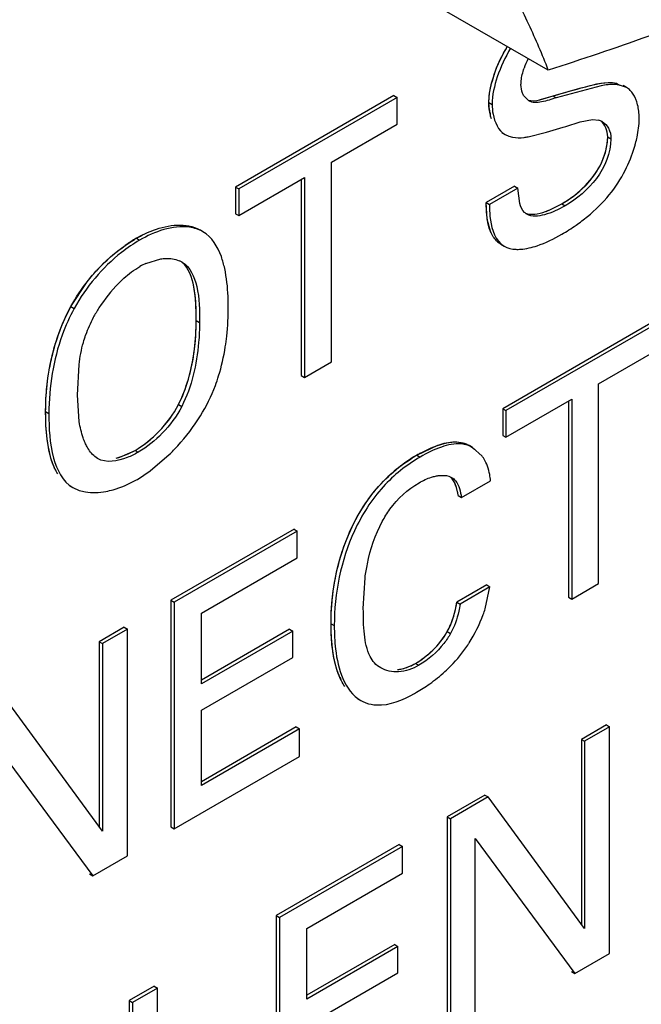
# Model space of a CAD drawing. Header units: inches. Extents: x 0 to 34, y 0 to 22.
# Tile 12 of 117: x 2.622 to 2.7177, y 15.4171 to 15.5685. Entities that reach past the tile are written whole.
import ezdxf

# ---------------------------------------------------------------- set-up
doc = ezdxf.new("R2010")
doc.units = ezdxf.units.IN
doc.header["$LTSCALE"] = 1.87
doc.header["$MEASUREMENT"] = 0
doc.layers.get('0').update_dxf_attribs({"linetype": 'CONTINUOUS'})

msp = doc.modelspace()

# ---------------------------------------------------------------- linework, layer by layer
at = {"color": 7, "linetype": 'CONTINUOUS'}
for p, q in [((2.7033420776, 15.5607395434), (2.6753999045, 15.5768730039)), ((2.7114541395, 15.5583382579), (2.7045724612, 15.5564933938)), ((2.7138156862, 15.5587325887), (2.7143167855, 15.5584432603)), ((2.7153855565, 15.5580613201), (2.7143167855, 15.5584432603)), ((2.7153845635, 15.5580596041), (2.7148834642, 15.5583489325)), ((2.6795907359, 15.5568340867), (2.6552161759, 15.5427605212)), ((2.6800918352, 15.5565447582), (2.6557172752, 15.5424711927)), ((2.6795907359, 15.5568340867), (2.6800918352, 15.5565447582)), ((2.6800918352, 15.5524363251), (2.6800918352, 15.5565447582)), ((2.6942023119, 15.5557576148), (2.6947034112, 15.5554682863)), ((2.7003359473, 15.5560008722), (2.699545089, 15.5568302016)), ((2.7019425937, 15.5561571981), (2.7040713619, 15.5567827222)), ((2.7040713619, 15.5567827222), (2.7045724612, 15.5564933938)), ((2.7060347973, 15.5520669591), (2.7082188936, 15.5527806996)), ((2.7082188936, 15.5527806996), (2.7101620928, 15.553167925)), ((2.7101620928, 15.553167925), (2.7111121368, 15.5530508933)), ((2.6699733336, 15.5465940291), (2.6800918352, 15.5524363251)), ((2.7002421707, 15.5504814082), (2.7030539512, 15.5512035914)), ((2.7030539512, 15.5512035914), (2.7056495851, 15.5519543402)), ((2.7056495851, 15.5519543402), (2.7060347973, 15.5520669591)), ((2.696183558, 15.5511369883), (2.6966846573, 15.5508476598)), ((2.6966846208, 15.5508476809), (2.6972834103, 15.5505762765)), ((2.6972834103, 15.5505762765), (2.6978392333, 15.5504239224)), ((2.7124770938, 15.5504731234), (2.7129781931, 15.550183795)), ((2.6699733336, 15.5158527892), (2.6699733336, 15.5465940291)), ((2.6557172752, 15.5383627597), (2.6658347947, 15.5442044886)), ((2.6653336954, 15.5439151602), (2.6653336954, 15.5137525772)), ((2.6658347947, 15.5442044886), (2.6658347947, 15.5134632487)), ((2.6552161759, 15.5427605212), (2.6552161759, 15.5386520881)), ((2.6552161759, 15.5427605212), (2.6557172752, 15.5424711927)), ((2.6557172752, 15.5424711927), (2.6557172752, 15.5383627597)), ((2.6981346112, 15.5428791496), (2.6937849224, 15.5403676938)), ((2.6986357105, 15.5425898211), (2.6942860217, 15.5400783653)), ((2.6981346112, 15.5428791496), (2.6986357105, 15.5425898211)), ((2.6989521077, 15.5402477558), (2.6986357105, 15.5425898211)), ((2.6937849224, 15.5403676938), (2.6942860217, 15.5400783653)), ((2.6939462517, 15.5378176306), (2.6937849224, 15.5403676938)), ((2.7035871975, 15.5392531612), (2.7054089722, 15.5401687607)), ((2.7054089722, 15.5401687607), (2.7059100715, 15.5398794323)), ((2.6552161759, 15.5386520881), (2.6557172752, 15.5383627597)), ((2.6945062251, 15.5357731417), (2.6939462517, 15.5378176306)), ((2.6502067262, 15.53588845), (2.6497056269, 15.5361777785)), ((2.6399613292, 15.534871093), (2.6404624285, 15.5345817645)), ((2.6955399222, 15.5343264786), (2.6960410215, 15.5340371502)), ((2.6960410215, 15.5340371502), (2.6965606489, 15.5336664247)), ((2.6960566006, 15.5339506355), (2.6965576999, 15.5336613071)), ((2.6414126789, 15.5310193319), (2.6436972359, 15.5317028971)), ((2.6298870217, 15.5243709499), (2.630388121, 15.5240816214)), ((2.7207011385, 15.5227419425), (2.6963265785, 15.5086683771)), ((2.7212022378, 15.5224526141), (2.6968276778, 15.5083790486)), ((2.6491635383, 15.522223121), (2.6496646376, 15.5219337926)), ((2.7110847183, 15.512502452), (2.7212022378, 15.518344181)), ((2.6308909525, 15.5107618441), (2.6311366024, 15.5154678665)), ((2.6658347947, 15.5134632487), (2.6699733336, 15.5158527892)), ((2.6653336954, 15.5137525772), (2.6658347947, 15.5134632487)), ((2.7110847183, 15.4817600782), (2.7110847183, 15.512502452)), ((2.6311725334, 15.5066753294), (2.6308909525, 15.5107618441)), ((2.6464451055, 15.5093136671), (2.6469462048, 15.5090243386)), ((2.6968276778, 15.5042706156), (2.7069461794, 15.5101129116)), ((2.7064450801, 15.5098235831), (2.7064450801, 15.4796598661)), ((2.7069461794, 15.5101129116), (2.7069461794, 15.4793705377)), ((2.6259979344, 15.5082273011), (2.6264990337, 15.5079379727)), ((2.6963265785, 15.5086683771), (2.6968276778, 15.5083790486)), ((2.6963265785, 15.5086683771), (2.6963265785, 15.504559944)), ((2.6968276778, 15.5083790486), (2.6968276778, 15.5042706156)), ((2.6963265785, 15.504559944), (2.6968276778, 15.5042706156)), ((2.6831203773, 15.5015195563), (2.6863616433, 15.503051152)), ((2.6916995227, 15.502705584), (2.6911984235, 15.5029949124)), ((2.6339759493, 15.5010087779), (2.6335671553, 15.5012994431)), ((2.6370364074, 15.5011094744), (2.6384618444, 15.5016090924)), ((2.6397550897, 15.5022610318), (2.640256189, 15.5019717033)), ((2.6420847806, 15.4990901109), (2.6450165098, 15.5016014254)), ((2.6831203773, 15.5015195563), (2.6836214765, 15.5012302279)), ((2.6931538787, 15.5013811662), (2.6916995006, 15.5027055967)), ((2.6401314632, 15.497802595), (2.6420847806, 15.4990901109)), ((2.6880283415, 15.498279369), (2.6884666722, 15.4980858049)), ((2.6296740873, 15.4968396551), (2.6301751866, 15.4965503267)), ((2.6899746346, 15.4950089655), (2.6944490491, 15.4975924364)), ((2.630175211, 15.4965503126), (2.631176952, 15.4961044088)), ((2.6894735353, 15.4952982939), (2.6899746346, 15.4950089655)), ((2.6642209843, 15.4901310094), (2.6452842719, 15.479197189)), ((2.6647220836, 15.489841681), (2.6457853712, 15.4789078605)), ((2.6642209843, 15.4901310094), (2.6647220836, 15.489841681)), ((2.6647220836, 15.4857332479), (2.6647220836, 15.489841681)), ((2.6499622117, 15.4772110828), (2.6647220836, 15.4857332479)), ((2.6748788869, 15.4779319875), (2.6751516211, 15.4826717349)), ((2.6938615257, 15.4815636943), (2.6892633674, 15.4789087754)), ((2.6938615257, 15.4815636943), (2.694362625, 15.4812743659)), ((2.7069461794, 15.4793705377), (2.7110847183, 15.4817600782)), ((2.694362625, 15.4812743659), (2.6897644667, 15.4786194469)), ((2.6936379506, 15.477881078), (2.694362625, 15.4812743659)), ((2.6452842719, 15.479197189), (2.6457853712, 15.4789078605)), ((2.6452842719, 15.479197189), (2.6452842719, 15.444346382)), ((2.6457853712, 15.4789078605), (2.6457853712, 15.4440570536)), ((2.6892633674, 15.4789087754), (2.6897644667, 15.4786194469)), ((2.7064450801, 15.4796598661), (2.7069461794, 15.4793705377)), ((2.6499622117, 15.466357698), (2.6499622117, 15.4772110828)), ((2.6699092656, 15.4755970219), (2.6704103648, 15.4753076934)), ((2.6381012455, 15.4750497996), (2.6342553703, 15.4728292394)), ((2.6386023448, 15.4747604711), (2.6347564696, 15.472539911)), ((2.6381012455, 15.4750497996), (2.6386023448, 15.4747604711)), ((2.6386023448, 15.4399096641), (2.6386023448, 15.4747604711)), ((2.6635119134, 15.4747597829), (2.6499622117, 15.4669363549)), ((2.6640130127, 15.4744704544), (2.6499622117, 15.466357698)), ((2.6635119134, 15.4747597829), (2.6640130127, 15.4744704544)), ((2.6640130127, 15.4704175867), (2.6640130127, 15.4744704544)), ((2.6878000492, 15.4743874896), (2.6883011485, 15.4740981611)), ((2.6342553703, 15.4728292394), (2.6347564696, 15.472539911)), ((2.6342553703, 15.4728292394), (2.6342553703, 15.4443978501)), ((2.6347564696, 15.472539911), (2.6347564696, 15.4437139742)), ((2.6499622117, 15.4623048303), (2.6640130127, 15.4704175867)), ((2.6829092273, 15.469492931), (2.6834103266, 15.4692036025)), ((2.6347564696, 15.4437139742), (2.6199141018, 15.4639701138)), ((2.6740032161, 15.4640825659), (2.6745043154, 15.4637932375)), ((2.6499622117, 15.4507109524), (2.6499622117, 15.4623048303)), ((2.6645568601, 15.4597163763), (2.6499622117, 15.4512896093)), ((2.6650579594, 15.4594270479), (2.6499622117, 15.4507109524)), ((2.6645568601, 15.4597163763), (2.6650579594, 15.4594270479)), ((2.6650579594, 15.4551848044), (2.6650579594, 15.4594270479)), ((2.7122708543, 15.4600342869), (2.7084249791, 15.4578137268)), ((2.7127719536, 15.4597449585), (2.7089260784, 15.4575243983)), ((2.7122708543, 15.4600342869), (2.7127719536, 15.4597449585)), ((2.7127719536, 15.4248952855), (2.7127719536, 15.4597449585)), ((2.6179096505, 15.4575522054), (2.6332509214, 15.4368198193)), ((2.7084249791, 15.4578137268), (2.7089260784, 15.4575243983)), ((2.7084249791, 15.4578137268), (2.7084249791, 15.4293933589)), ((2.7089260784, 15.4575243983), (2.7089260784, 15.4287098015)), ((2.6457853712, 15.4440570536), (2.6650579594, 15.4551848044)), ((2.6935835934, 15.4492444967), (2.6877715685, 15.4458887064)), ((2.6940846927, 15.4489551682), (2.6882726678, 15.4455993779)), ((2.6935835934, 15.4492444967), (2.6940846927, 15.4489551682)), ((2.7089260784, 15.4287098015), (2.6940846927, 15.4489551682)), ((2.6877715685, 15.4458887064), (2.6882726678, 15.4455993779)), ((2.6877715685, 15.4458887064), (2.6877715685, 15.4110390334)), ((2.6882726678, 15.4455993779), (2.6882726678, 15.4107497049)), ((2.6452842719, 15.444346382), (2.6457853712, 15.4440570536)), ((2.6920802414, 15.4425485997), (2.7074205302, 15.4218054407)), ((2.6920802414, 15.4129481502), (2.6920802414, 15.4425485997)), ((2.6804156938, 15.4416415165), (2.6614789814, 15.4307076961)), ((2.6809167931, 15.441352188), (2.6619800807, 15.4304183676)), ((2.6804156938, 15.4416415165), (2.6809167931, 15.441352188)), ((2.6809167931, 15.4372550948), (2.6809167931, 15.441352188)), ((2.6332509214, 15.4368198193), (2.6386023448, 15.4399096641)), ((2.6327498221, 15.4371091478), (2.6332509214, 15.4368198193)), ((2.6661608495, 15.4287351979), (2.6809167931, 15.4372550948)), ((2.6614789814, 15.4307076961), (2.6619800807, 15.4304183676)), ((2.6614789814, 15.4307076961), (2.6614789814, 15.3958580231)), ((2.6619800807, 15.4304183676), (2.6619800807, 15.3955686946)), ((2.6661608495, 15.4178716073), (2.6661608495, 15.4287351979)), ((2.6797056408, 15.4262708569), (2.6661608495, 15.4184502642)), ((2.68020674, 15.4259815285), (2.6661608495, 15.4178716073)), ((2.6797056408, 15.4262708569), (2.68020674, 15.4259815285)), ((2.68020674, 15.4219275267), (2.68020674, 15.4259815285)), ((2.7074205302, 15.4218054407), (2.7127719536, 15.4248952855)), ((2.6661608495, 15.4138176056), (2.68020674, 15.4219275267)), ((2.7069194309, 15.4220947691), (2.7074205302, 15.4218054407)), ((2.6426905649, 15.4198594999), (2.6388446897, 15.4176389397)), ((2.6431916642, 15.4195701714), (2.639345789, 15.4173496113)), ((2.6426905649, 15.4198594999), (2.6431916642, 15.4195701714)), ((2.6431916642, 15.3847204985), (2.6431916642, 15.4195701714)), ((2.6388446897, 15.4176389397), (2.639345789, 15.4173496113)), ((2.6388446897, 15.4176389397), (2.6388446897, 15.3892185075)), ((2.639345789, 15.4173496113), (2.639345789, 15.3885350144))]:
    msp.add_line(p, q, dxfattribs=at)
at = {"color": 40, "linetype": 'CONTINUOUS'}
for p, q in [((2.6942786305, 15.5545914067), (2.6942023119, 15.5557576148)), ((2.6938335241, 15.5388731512), (2.6937849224, 15.5403676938)), ((2.7034676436, 15.5392033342), (2.7035871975, 15.5392531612)), ((2.6940425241, 15.5372646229), (2.6938335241, 15.5388731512)), ((2.6298870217, 15.5243709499), (2.6323903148, 15.5281971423)), ((2.6374052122, 15.5012158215), (2.6397550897, 15.5022610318)), ((2.6275353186, 15.4992039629), (2.6270916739, 15.5002128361))]:
    msp.add_line(p, q, dxfattribs=at)
for centre, radius, start, end in [((2.7167190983, 15.5525364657), 0.0229795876, 148.9629585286, 155.9657380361), ((2.7019385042, 15.5556237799), 0.0077291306, 187.6758873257, 190.4500164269), ((2.7013931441, 15.5555229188), 0.0071745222, 190.4478439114, 193.3677052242), ((2.6990203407, 15.5500037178), 0.0116801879, 289.5511469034, 292.3805253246), ((2.6511279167, 15.5155330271), 0.0223305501, 120.0038885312, 120.9377235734), ((2.6493162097, 15.5186704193), 0.0187076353, 118.6056709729, 120.0037590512), ((2.6491301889, 15.5190117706), 0.0183188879, 117.1888169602, 118.6060383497), ((2.6945163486, 15.4817840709), 0.0227894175, 120.0036655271, 121.1720970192), ((2.6965071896, 15.478347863), 0.0267606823, 118.6307402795, 120.0159998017), ((2.6347343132, 15.5097881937), 0.0089788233, 283.7283460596, 287.3054976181), ((2.681114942, 15.4717240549), 0.0107809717, 201.7827345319, 203.98864298), ((2.6803103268, 15.4713658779), 0.0099002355, 203.9879544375, 206.3491392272)]:
    msp.add_arc(centre, radius, start, end, dxfattribs=at)
at = {"color": 7, "linetype": 'CONTINUOUS'}
for centre, radius, start, end in [((2.7107976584, 15.5571683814), 0.0118278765, 153.1593890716, 161.0061305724), ((2.7124350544, 15.5541524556), 0.0183975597, 161.2326715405, 164.7804315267), ((2.7139301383, 15.5555387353), 0.0029103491, 45.8490152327, 60.0169967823), ((2.7103953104, 15.5507338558), 0.0024253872, 59.999036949, 72.8093977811), ((2.6957690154, 15.5552067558), 0.0217751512, 333.0078112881, 343.1717461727), ((2.6976740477, 15.5546060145), 0.0197777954, 343.2398293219, 344.9095692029), ((2.6965209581, 15.5548110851), 0.0209255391, 320.668622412, 333.038713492), ((2.6988950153, 15.5503294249), 0.0120291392, 289.9104254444, 292.9587303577), ((2.6915906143, 15.5598478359), 0.0279924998, 304.8964062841, 309.4079271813), ((2.690256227, 15.5617594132), 0.0303237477, 299.974164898, 304.8980036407), ((2.6517939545, 15.5144226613), 0.0236251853, 120.0561148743, 124.9575135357), ((2.6456057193, 15.5217323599), 0.0101896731, 114.2990352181, 120.0340427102), ((2.6450598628, 15.5278133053), 0.003906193, 60.0538227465, 67.5224754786), ((2.653552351, 15.5117789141), 0.0229791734, 135.2953722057, 147.3712945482), ((2.6521666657, 15.5126289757), 0.0213538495, 147.2874600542, 151.9140596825), ((2.6498526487, 15.5138734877), 0.018726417, 151.9401665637, 160.9597058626), ((2.6334825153, 15.5130952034), 0.0125189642, 293.4371518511, 300.0692139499), ((2.6948631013, 15.4812071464), 0.0234624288, 120.0324603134, 125.3649556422), ((2.6885340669, 15.4979813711), 0.0057359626, 31.6590785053, 36.34995956), ((2.6953331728, 15.4805263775), 0.0242896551, 125.3397575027, 133.3041801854), ((2.6311192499, 15.5134103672), 0.0180228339, 298.7551129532, 300.0029235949), ((2.671417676, 15.4852373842), 0.0234096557, 327.5092167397, 339.4310969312), ((2.6739387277, 15.4842677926), 0.0207086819, 339.4921049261, 342.0367093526), ((2.6720292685, 15.4848254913), 0.0226725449, 326.5084375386, 327.5569716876), ((2.6711295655, 15.4861117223), 0.0241983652, 305.2471405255, 312.3546886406), ((2.6721070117, 15.4840487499), 0.0219314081, 299.0188032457, 300.0052342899), ((2.6700879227, 15.4875697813), 0.0259902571, 299.978109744, 305.2674804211), ((2.6771050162, 15.4682933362), 0.0051975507, 239.975623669, 249.3170289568)]:
    msp.add_arc(centre, radius, start, end, dxfattribs=at)
for points, knots in [([(2.7033420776, 15.5607395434), (2.7024203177, 15.5631149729), (2.7002979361, 15.5680701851), (2.6964063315, 15.5757099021), (2.692456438, 15.5823864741), (2.6887874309, 15.5880449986), (2.6856842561, 15.5925693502), (2.6823088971, 15.5972493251), (2.6786703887, 15.6020758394), (2.6747825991, 15.607036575), (2.6706635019, 15.6121179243), (2.6663335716, 15.6173056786), (2.6602369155, 15.6244281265), (2.6555194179, 15.6297620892), (2.6523110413, 15.6333336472)], [0, 0, 0, 0, 0.0857008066, 0.1811534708, 0.2881831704, 0.3464502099, 0.4079637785, 0.4726912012, 0.5405125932, 0.6112485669, 0.6846680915, 0.7605136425, 0.8385202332, 1, 1, 1, 1]), ([(2.7606599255, 15.5847274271), (2.7585247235, 15.5835201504), (2.7541697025, 15.5811585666), (2.7451508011, 15.5766496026), (2.7333441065, 15.5714224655), (2.7185884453, 15.5657767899), (2.7084772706, 15.5623761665), (2.7033420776, 15.5607395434)], [0, 0, 0, 0, 0.1182296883, 0.2387337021, 0.4859442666, 0.7402147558, 1, 1, 1, 1]), ([(2.6975334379, 15.5641001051), (2.6966979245, 15.5627135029), (2.6953947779, 15.5599377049), (2.6947034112, 15.5569013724), (2.6947034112, 15.5554682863)], [0, 0, 0, 0, 0.5304372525, 1, 1, 1, 1]), ([(2.699138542, 15.5585166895), (2.699138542, 15.5587119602), (2.699189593, 15.5595628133), (2.6994011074, 15.5603977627), (2.6996137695, 15.5610179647)], [0, 0, 0, 0, 0.2294819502, 1, 1, 1, 1]), ([(2.6942023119, 15.5557576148), (2.6942023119, 15.5560115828), (2.69425106, 15.5571001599), (2.6944642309, 15.5581766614), (2.6946827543, 15.55898216)], [0, 0, 0, 0, 0.2333016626, 1, 1, 1, 1]), ([(2.7040713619, 15.5567827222), (2.7057293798, 15.5572499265), (2.7088699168, 15.5581397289), (2.7122438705, 15.5590312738), (2.7138156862, 15.5587325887)], [0, 0, 0, 0, 0.5184563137, 1, 1, 1, 1]), ([(2.699545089, 15.5568302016), (2.6994790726, 15.5569475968), (2.6992319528, 15.5574760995), (2.699138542, 15.5580694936), (2.699138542, 15.5585166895)], [0, 0, 0, 0, 0.2314637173, 1, 1, 1, 1]), ([(2.7143167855, 15.5584432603), (2.7140936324, 15.5584856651), (2.7131381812, 15.5585945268), (2.7121725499, 15.5584750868), (2.7114541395, 15.5583382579)], [0, 0, 0, 0, 0.2369882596, 1, 1, 1, 1]), ([(2.7169586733, 15.5558744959), (2.7169040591, 15.5560480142), (2.7166741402, 15.5566825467), (2.7163116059, 15.5572821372), (2.7159573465, 15.5576269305)], [0, 0, 0, 0, 0.2689942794, 1, 1, 1, 1]), ([(2.6945967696, 15.5532343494), (2.6945302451, 15.553424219), (2.6942897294, 15.5542443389), (2.6942023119, 15.5551051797), (2.6942023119, 15.5557576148)], [0, 0, 0, 0, 0.2356857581, 1, 1, 1, 1]), ([(2.7045724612, 15.5564933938), (2.703820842, 15.5562654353), (2.7025076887, 15.5557612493), (2.7009073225, 15.5556709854), (2.7003359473, 15.5560008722)], [0, 0, 0, 0, 0.5434746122, 1, 1, 1, 1]), ([(2.7173229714, 15.5532242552), (2.7173229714, 15.5534591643), (2.7172956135, 15.5543517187), (2.7171563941, 15.5552463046), (2.7169586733, 15.5558744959)], [0, 0, 0, 0, 0.2629143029, 1, 1, 1, 1]), ([(2.6947034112, 15.5554682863), (2.6947034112, 15.5549669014), (2.6948202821, 15.5532875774), (2.6956366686, 15.5514527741), (2.6966846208, 15.5508476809)], [0, 0, 0, 0, 0.292953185, 1, 1, 1, 1]), ([(2.7116080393, 15.5528342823), (2.7120194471, 15.5525967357), (2.71276509, 15.5517980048), (2.7129781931, 15.5507391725), (2.7129781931, 15.550183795)], [0, 0, 0, 0, 0.4610289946, 1, 1, 1, 1]), ([(2.7167698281, 15.5494569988), (2.7168578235, 15.5497834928), (2.7171556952, 15.5510186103), (2.7173229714, 15.5522913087), (2.7173229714, 15.5532242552)], [0, 0, 0, 0, 0.266026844, 1, 1, 1, 1]), ([(2.6978392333, 15.5504239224), (2.6984188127, 15.5503070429), (2.6992407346, 15.5503216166), (2.7000333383, 15.5504436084), (2.7002421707, 15.5504814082)], [0, 0, 0, 0, 0.7358643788, 1, 1, 1, 1]), ([(2.7054089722, 15.5401687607), (2.7072540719, 15.5412340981), (2.7106562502, 15.5440140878), (2.7124770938, 15.5483022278), (2.7124770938, 15.5504731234)], [0, 0, 0, 0, 0.4953127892, 1, 1, 1, 1]), ([(2.7129781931, 15.550183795), (2.7129781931, 15.5480128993), (2.7111573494, 15.5437247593), (2.7077551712, 15.5409447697), (2.7059100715, 15.5398794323)], [0, 0, 0, 0, 0.5046872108, 1, 1, 1, 1]), ([(2.6942860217, 15.5400783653), (2.6942860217, 15.5394679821), (2.694341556, 15.5373835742), (2.6949271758, 15.5350586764), (2.6960410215, 15.5340371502)], [0, 0, 0, 0, 0.2876819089, 1, 1, 1, 1]), ([(2.7000548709, 15.5385790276), (2.6999210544, 15.5386562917), (2.6993750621, 15.5390737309), (2.6990955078, 15.5397444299), (2.6989521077, 15.5402477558)], [0, 0, 0, 0, 0.2279481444, 1, 1, 1, 1]), ([(2.7059100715, 15.5398794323), (2.70491333, 15.5393039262), (2.703129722, 15.5384108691), (2.7008325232, 15.53813002), (2.7000548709, 15.5385790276)], [0, 0, 0, 0, 0.5617362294, 1, 1, 1, 1]), ([(2.6399613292, 15.534871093), (2.64080451, 15.535357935), (2.6437478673, 15.5367932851), (2.6476547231, 15.5373619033), (2.6497055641, 15.5361778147)], [0, 0, 0, 0, 0.2913544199, 1, 1, 1, 1]), ([(2.6502067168, 15.5358884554), (2.6495767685, 15.5362521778), (2.6462520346, 15.5372283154), (2.6427494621, 15.5359022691), (2.6404624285, 15.5345817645)], [0, 0, 0, 0, 0.2159587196, 1, 1, 1, 1]), ([(2.6404624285, 15.5345817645), (2.6394920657, 15.5340214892), (2.6354479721, 15.5312703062), (2.6321968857, 15.527380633), (2.630388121, 15.5240816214)], [0, 0, 0, 0, 0.2294771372, 1, 1, 1, 1]), ([(2.653543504, 15.5302322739), (2.6534081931, 15.5308467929), (2.6528398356, 15.5329632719), (2.6515825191, 15.5350940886), (2.6502067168, 15.5358884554)], [0, 0, 0, 0, 0.2837093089, 1, 1, 1, 1]), ([(2.6325863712, 15.5284464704), (2.6330092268, 15.5289777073), (2.6347061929, 15.5309504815), (2.6366809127, 15.5326852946), (2.6382574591, 15.5337853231)], [0, 0, 0, 0, 0.2610103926, 1, 1, 1, 1]), ([(2.6983263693, 15.5331798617), (2.6985847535, 15.5331662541), (2.6997018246, 15.5331875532), (2.7008000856, 15.5334586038), (2.7016117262, 15.5337290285)], [0, 0, 0, 0, 0.2322125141, 1, 1, 1, 1]), ([(2.6436972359, 15.5317028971), (2.643952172, 15.5317398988), (2.6449094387, 15.5318285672), (2.6459020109, 15.5316928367), (2.6465532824, 15.5314227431)], [0, 0, 0, 0, 0.2675983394, 1, 1, 1, 1]), ([(2.6372200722, 15.5279436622), (2.6374836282, 15.5282092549), (2.6384962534, 15.5291762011), (2.6396165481, 15.5300404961), (2.6405056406, 15.5305538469)], [0, 0, 0, 0, 0.2671060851, 1, 1, 1, 1]), ([(2.6491635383, 15.522223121), (2.6491635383, 15.5239648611), (2.6491371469, 15.5270237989), (2.6480454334, 15.5303163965), (2.6469551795, 15.5311837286)], [0, 0, 0, 0, 0.555595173, 1, 1, 1, 1]), ([(2.6470097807, 15.5311980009), (2.6482599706, 15.5304761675), (2.6497005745, 15.5269987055), (2.6496646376, 15.5237894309), (2.6496646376, 15.5219337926)], [0, 0, 0, 0, 0.4375577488, 1, 1, 1, 1]), ([(2.6540958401, 15.5244480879), (2.6540958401, 15.5249450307), (2.6540566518, 15.526882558), (2.6538535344, 15.52882426), (2.653543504, 15.5302322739)], [0, 0, 0, 0, 0.2563297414, 1, 1, 1, 1]), ([(2.6264356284, 15.5139580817), (2.6265735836, 15.5148319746), (2.6272779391, 15.5184286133), (2.6285480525, 15.5219332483), (2.6298870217, 15.5243709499)], [0, 0, 0, 0, 0.241333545, 1, 1, 1, 1]), ([(2.630388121, 15.5240816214), (2.6296694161, 15.522773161), (2.6274007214, 15.5176666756), (2.6264990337, 15.5120154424), (2.6264990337, 15.5079379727)], [0, 0, 0, 0, 0.2680009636, 1, 1, 1, 1]), ([(2.65363928, 15.5181786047), (2.6537231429, 15.5187181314), (2.6539963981, 15.5207974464), (2.6540958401, 15.522897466), (2.6540958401, 15.5244480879)], [0, 0, 0, 0, 0.2604208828, 1, 1, 1, 1]), ([(2.6464451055, 15.5093136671), (2.6469813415, 15.5103796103), (2.6486004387, 15.5145137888), (2.6491635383, 15.5189941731), (2.6491635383, 15.522223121)], [0, 0, 0, 0, 0.269827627, 1, 1, 1, 1]), ([(2.6496646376, 15.5219337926), (2.6496646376, 15.5209112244), (2.649495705, 15.516505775), (2.6484712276, 15.5120558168), (2.6469462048, 15.5090243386)], [0, 0, 0, 0, 0.2315584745, 1, 1, 1, 1]), ([(2.6311366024, 15.5154678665), (2.6312766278, 15.5166070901), (2.6315640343, 15.518132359), (2.6320216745, 15.5196079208), (2.6321507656, 15.5199826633)], [0, 0, 0, 0, 0.7433191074, 1, 1, 1, 1]), ([(2.652111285, 15.5122326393), (2.6522947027, 15.5127233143), (2.6529557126, 15.5146630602), (2.6534051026, 15.5166720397), (2.65363928, 15.5181786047)], [0, 0, 0, 0, 0.2557177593, 1, 1, 1, 1]), ([(2.6259979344, 15.5082273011), (2.6259979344, 15.5086864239), (2.6260274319, 15.5106031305), (2.6262083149, 15.5125181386), (2.6264356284, 15.5139580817)], [0, 0, 0, 0, 0.2395134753, 1, 1, 1, 1]), ([(2.6397550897, 15.5022610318), (2.6411071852, 15.5030417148), (2.643665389, 15.505143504), (2.6456664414, 15.5077929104), (2.6464451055, 15.5093136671)], [0, 0, 0, 0, 0.4774874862, 1, 1, 1, 1]), ([(2.6469462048, 15.5090243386), (2.6461675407, 15.507503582), (2.6441664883, 15.5048541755), (2.6416082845, 15.5027523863), (2.640256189, 15.5019717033)], [0, 0, 0, 0, 0.5225125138, 1, 1, 1, 1]), ([(2.6264217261, 15.502723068), (2.6263416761, 15.5031619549), (2.6260730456, 15.5049851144), (2.6259979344, 15.5068317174), (2.6259979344, 15.5082273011)], [0, 0, 0, 0, 0.2422353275, 1, 1, 1, 1]), ([(2.6264990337, 15.5079379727), (2.6264990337, 15.5056407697), (2.62662252, 15.5016095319), (2.6286133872, 15.4974520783), (2.630175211, 15.4965503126)], [0, 0, 0, 0, 0.5602025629, 1, 1, 1, 1]), ([(2.6450165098, 15.5016014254), (2.6454646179, 15.5020398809), (2.6472349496, 15.5038799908), (2.6487941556, 15.5059261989), (2.6498092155, 15.5075632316)], [0, 0, 0, 0, 0.2455547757, 1, 1, 1, 1]), ([(2.6320643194, 15.5034254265), (2.6319568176, 15.5036679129), (2.6315485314, 15.5047179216), (2.631304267, 15.505825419), (2.6311725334, 15.5066753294)], [0, 0, 0, 0, 0.235711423, 1, 1, 1, 1]), ([(2.6335671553, 15.5012994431), (2.6330795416, 15.5017150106), (2.6325417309, 15.502433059), (2.6321579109, 15.5032143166), (2.6320643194, 15.5034254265)], [0, 0, 0, 0, 0.7350552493, 1, 1, 1, 1]), ([(2.6916995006, 15.5027055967), (2.6911722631, 15.5030100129), (2.6895346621, 15.5034975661), (2.6866629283, 15.5028339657), (2.684664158, 15.5018322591), (2.6836214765, 15.5012302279)], [0, 0, 0, 0, 0.2137663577, 0.5772475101, 1, 1, 1, 1]), ([(2.6863616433, 15.503051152), (2.6871965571, 15.5033403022), (2.6888289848, 15.5037596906), (2.6905328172, 15.5033792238), (2.6911984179, 15.5029949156)], [0, 0, 0, 0, 0.534798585, 1, 1, 1, 1]), ([(2.627856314, 15.498639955), (2.6276780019, 15.4989232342), (2.6269961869, 15.5002054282), (2.6266214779, 15.5016278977), (2.6264217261, 15.502723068)], [0, 0, 0, 0, 0.231170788, 1, 1, 1, 1]), ([(2.640256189, 15.5019717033), (2.6397138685, 15.5016585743), (2.6378265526, 15.5007291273), (2.6353013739, 15.5002447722), (2.633976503, 15.5010097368)], [0, 0, 0, 0, 0.2904471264, 1, 1, 1, 1]), ([(2.6836214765, 15.5012302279), (2.6815157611, 15.5000144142), (2.6774308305, 15.4967345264), (2.671951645, 15.4880925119), (2.6704103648, 15.4802699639), (2.6704103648, 15.4753076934)], [0, 0, 0, 0, 0.2408262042, 0.5085174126, 1, 1, 1, 1]), ([(2.6944490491, 15.4975924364), (2.694426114, 15.497911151), (2.6942795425, 15.4990920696), (2.6938739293, 15.5002508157), (2.6934164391, 15.5009919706)], [0, 0, 0, 0, 0.268402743, 1, 1, 1, 1]), ([(2.670487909, 15.4821504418), (2.6707491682, 15.4835986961), (2.6721891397, 15.4894717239), (2.6753373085, 15.495057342), (2.6786735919, 15.4982025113)], [0, 0, 0, 0, 0.2429755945, 1, 1, 1, 1]), ([(2.6834535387, 15.4972788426), (2.6840589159, 15.4976283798), (2.6849016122, 15.4980174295), (2.6857891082, 15.4982555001), (2.6860030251, 15.4983011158)], [0, 0, 0, 0, 0.7616754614, 1, 1, 1, 1]), ([(2.6860030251, 15.4983011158), (2.6861835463, 15.4983396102), (2.6868510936, 15.4984521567), (2.6875581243, 15.4984320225), (2.6880283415, 15.498279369)], [0, 0, 0, 0, 0.2718584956, 1, 1, 1, 1]), ([(2.6352823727, 15.4959488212), (2.6356578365, 15.4960181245), (2.6372219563, 15.4963853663), (2.638717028, 15.4970216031), (2.6397894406, 15.4976100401)], [0, 0, 0, 0, 0.237878, 1, 1, 1, 1]), ([(2.677798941, 15.4913175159), (2.6781473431, 15.4919655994), (2.6795932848, 15.4943177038), (2.681701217, 15.496267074), (2.6834535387, 15.4972788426)], [0, 0, 0, 0, 0.266666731, 1, 1, 1, 1]), ([(2.6884666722, 15.4980858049), (2.6886902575, 15.4979567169), (2.6895823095, 15.4971531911), (2.6898385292, 15.4959091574), (2.6899746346, 15.4950089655)], [0, 0, 0, 0, 0.2209268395, 1, 1, 1, 1]), ([(2.6894735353, 15.4952982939), (2.689443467, 15.4954971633), (2.6893109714, 15.49624501), (2.6890908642, 15.4969917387), (2.6888151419, 15.4974792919)], [0, 0, 0, 0, 0.2642108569, 1, 1, 1, 1]), ([(2.631176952, 15.4961044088), (2.6314832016, 15.4960031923), (2.6328281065, 15.4956795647), (2.6342443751, 15.4957572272), (2.6352823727, 15.4959488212)], [0, 0, 0, 0, 0.2340529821, 1, 1, 1, 1]), ([(2.6751516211, 15.4826717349), (2.6752413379, 15.4833817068), (2.6757262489, 15.4863635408), (2.6767066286, 15.489285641), (2.677798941, 15.4913175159)], [0, 0, 0, 0, 0.236764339, 1, 1, 1, 1]), ([(2.6699092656, 15.4755970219), (2.6699092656, 15.4761212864), (2.6699546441, 15.4783154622), (2.6701913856, 15.4805067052), (2.670487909, 15.4821504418)], [0, 0, 0, 0, 0.23889574, 1, 1, 1, 1]), ([(2.6878000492, 15.4743874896), (2.6879985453, 15.4747484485), (2.6886841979, 15.4761842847), (2.6891001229, 15.4777429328), (2.6892633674, 15.4789087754)], [0, 0, 0, 0, 0.2592179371, 1, 1, 1, 1]), ([(2.6897644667, 15.4786194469), (2.6897121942, 15.4782461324), (2.6894269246, 15.4766838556), (2.6888849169, 15.4751597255), (2.6883011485, 15.4740981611)], [0, 0, 0, 0, 0.237311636, 1, 1, 1, 1]), ([(2.6759172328, 15.4705814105), (2.6753931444, 15.4716223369), (2.6749158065, 15.4741330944), (2.6748788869, 15.4766090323), (2.6748788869, 15.4779319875)], [0, 0, 0, 0, 0.4683451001, 1, 1, 1, 1]), ([(2.6704307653, 15.469973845), (2.670335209, 15.4704149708), (2.6700068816, 15.4722722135), (2.6699092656, 15.4741637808), (2.6699092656, 15.4755970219)], [0, 0, 0, 0, 0.2394976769, 1, 1, 1, 1]), ([(2.6704103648, 15.4753076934), (2.6704103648, 15.4740936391), (2.6705609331, 15.4700761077), (2.6719671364, 15.465258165), (2.6745043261, 15.4637932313)], [0, 0, 0, 0, 0.2929814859, 1, 1, 1, 1]), ([(2.6829092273, 15.469492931), (2.6833699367, 15.4697589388), (2.6852914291, 15.471059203), (2.6869192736, 15.4728318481), (2.6878000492, 15.4743874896)], [0, 0, 0, 0, 0.2293390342, 1, 1, 1, 1]), ([(2.6883011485, 15.4740981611), (2.6879988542, 15.4735642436), (2.6866850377, 15.471644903), (2.684889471, 15.470057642), (2.6834103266, 15.4692036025)], [0, 0, 0, 0, 0.2642866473, 1, 1, 1, 1]), ([(2.6874324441, 15.4682294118), (2.6877527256, 15.468521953), (2.6890453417, 15.4697701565), (2.6901853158, 15.4711778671), (2.6909374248, 15.4723144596)], [0, 0, 0, 0, 0.2414313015, 1, 1, 1, 1]), ([(2.6720458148, 15.4659335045), (2.6718520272, 15.4662143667), (2.6711078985, 15.4674704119), (2.6706667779, 15.4688843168), (2.6704307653, 15.469973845)], [0, 0, 0, 0, 0.2343562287, 1, 1, 1, 1]), ([(2.6801612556, 15.4685353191), (2.6803888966, 15.4685640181), (2.6813480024, 15.4687390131), (2.6822647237, 15.4691208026), (2.6829092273, 15.469492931)], [0, 0, 0, 0, 0.235649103, 1, 1, 1, 1]), ([(2.6834103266, 15.4692036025), (2.682460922, 15.4686554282), (2.6804829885, 15.4679480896), (2.6783578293, 15.4683330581), (2.6775542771, 15.4687970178)], [0, 0, 0, 0, 0.5416019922, 1, 1, 1, 1]), ([(2.6752692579, 15.4634307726), (2.675796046, 15.463232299), (2.6783986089, 15.4627591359), (2.6809727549, 15.4638871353), (2.6827458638, 15.4648705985)], [0, 0, 0, 0, 0.2173059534, 1, 1, 1, 1])]:
    msp.add_open_spline(points, degree=3, knots=knots, dxfattribs=at)
for points in [[(2.6950156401, 15.560071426), (2.6955257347, 15.5615760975), (2.6962126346, 15.563029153), (2.6970326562, 15.5643899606)], [(2.7093613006, 15.5382195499), (2.7105762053, 15.5392189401), (2.7117093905, 15.5403317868), (2.7127067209, 15.5415483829)], [(2.7016117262, 15.5337290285), (2.7029348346, 15.5341698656), (2.7041985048, 15.5347941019), (2.705406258, 15.5354914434)], [(2.6965576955, 15.5336613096), (2.6970868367, 15.533355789), (2.6977162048, 15.5332119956), (2.6983263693, 15.5331798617)], [(2.6298870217, 15.5243709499), (2.6306703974, 15.5257997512), (2.6315715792, 15.5271715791), (2.6325863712, 15.5284464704)], [(2.6498092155, 15.5075632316), (2.6507237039, 15.5090380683), (2.6515036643, 15.5106071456), (2.652111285, 15.5122326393)], [(2.6775542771, 15.4687970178), (2.6768552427, 15.4692006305), (2.6762802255, 15.4698604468), (2.6759172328, 15.4705814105)]]:
    msp.add_open_spline(points, degree=3, dxfattribs=at)
at = {"color": 40, "linetype": 'CONTINUOUS'}
for points in [[(2.6942023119, 15.5557576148), (2.6942023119, 15.5575802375), (2.6947863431, 15.5597742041), (2.6957317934, 15.5618956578)], [(2.7002282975, 15.5561221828), (2.7013041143, 15.5558046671), (2.7027562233, 15.5563838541), (2.7040713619, 15.5567827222)], [(2.7124770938, 15.5504731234), (2.7124770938, 15.5515231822), (2.7120773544, 15.5523505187), (2.7114754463, 15.5528632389)], [(2.6998200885, 15.5387405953), (2.7006461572, 15.5384167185), (2.7017653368, 15.5385847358), (2.7029290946, 15.538996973)], [(2.6323903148, 15.5281971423), (2.6345369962, 15.5309607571), (2.6371343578, 15.5331802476), (2.6396476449, 15.534686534)], [(2.6491635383, 15.522223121), (2.6491635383, 15.5240851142), (2.6491025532, 15.5260390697), (2.6487524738, 15.5277006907)], [(2.6276168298, 15.5190046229), (2.6281930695, 15.5208321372), (2.6289410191, 15.5226486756), (2.6298870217, 15.5243709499)], [(2.6397550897, 15.5022610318), (2.6421677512, 15.5036540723), (2.644893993, 15.5062842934), (2.6464451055, 15.5093136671)], [(2.6270916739, 15.5002128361), (2.6262507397, 15.5024560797), (2.6259979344, 15.5053779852), (2.6259979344, 15.5082273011)], [(2.6699092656, 15.4755970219), (2.6699092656, 15.4787970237), (2.670313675, 15.4823714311), (2.6714074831, 15.485978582)], [(2.6878000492, 15.4743874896), (2.6885956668, 15.4758342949), (2.6890610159, 15.4774636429), (2.6892633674, 15.4789087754)], [(2.6711037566, 15.4677233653), (2.6702227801, 15.4699261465), (2.6699092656, 15.4727302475), (2.6699092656, 15.4755970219)], [(2.6829092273, 15.469492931), (2.684645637, 15.4704955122), (2.6865902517, 15.4722507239), (2.6878000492, 15.4743874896)], [(2.680212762, 15.4685420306), (2.6810907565, 15.4686601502), (2.682009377, 15.4689733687), (2.6829092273, 15.469492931)]]:
    msp.add_open_spline(points, degree=3, dxfattribs=at)
for points, knots in [([(2.7040713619, 15.5567827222), (2.7055084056, 15.5571876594), (2.708797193, 15.5581119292), (2.7122007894, 15.5590394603), (2.7138156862, 15.5587325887)], [0, 0, 0, 0, 0.4334323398, 1, 1, 1, 1]), ([(2.7054089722, 15.5401687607), (2.7074960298, 15.5413738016), (2.7112779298, 15.5445100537), (2.7124770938, 15.5491400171), (2.7124770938, 15.5504731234)], [0, 0, 0, 0, 0.6438358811, 1, 1, 1, 1]), ([(2.6955399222, 15.5343264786), (2.6951415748, 15.5346918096), (2.6945092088, 15.535544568), (2.6941584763, 15.5366922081), (2.6940425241, 15.5372646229)], [0, 0, 0, 0, 0.5370883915, 1, 1, 1, 1]), ([(2.6464451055, 15.5093136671), (2.6470598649, 15.510535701), (2.6487453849, 15.5150451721), (2.6491635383, 15.5193705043), (2.6491635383, 15.522223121)], [0, 0, 0, 0, 0.282034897, 1, 1, 1, 1]), ([(2.6259979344, 15.5082273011), (2.6259979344, 15.5093158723), (2.6261207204, 15.5126730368), (2.6268189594, 15.5164742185), (2.6276168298, 15.5190046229)], [0, 0, 0, 0, 0.3287753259, 1, 1, 1, 1]), ([(2.683684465, 15.5018364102), (2.6858554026, 15.5030208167), (2.6890690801, 15.5041807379), (2.6913939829, 15.5029551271), (2.6919796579, 15.5024213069)], [0, 0, 0, 0, 0.7016082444, 1, 1, 1, 1]), ([(2.6752660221, 15.4941814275), (2.6756644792, 15.4947717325), (2.6778600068, 15.4977551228), (2.6805820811, 15.4999896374), (2.6827203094, 15.5012830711)], [0, 0, 0, 0, 0.190968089, 1, 1, 1, 1]), ([(2.6894735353, 15.4952982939), (2.6893035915, 15.4964222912), (2.6889685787, 15.4975516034), (2.6882769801, 15.4981552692), (2.688249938, 15.4981776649)], [0, 0, 0, 0, 0.9616362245, 1, 1, 1, 1]), ([(2.6714074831, 15.485978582), (2.6717113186, 15.4869805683), (2.6727091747, 15.4897880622), (2.674170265, 15.4925580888), (2.6752660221, 15.4941814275)], [0, 0, 0, 0, 0.3577969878, 1, 1, 1, 1])]:
    msp.add_open_spline(points, degree=3, knots=knots, dxfattribs=at)

doc.saveas('drawing.dxf')
